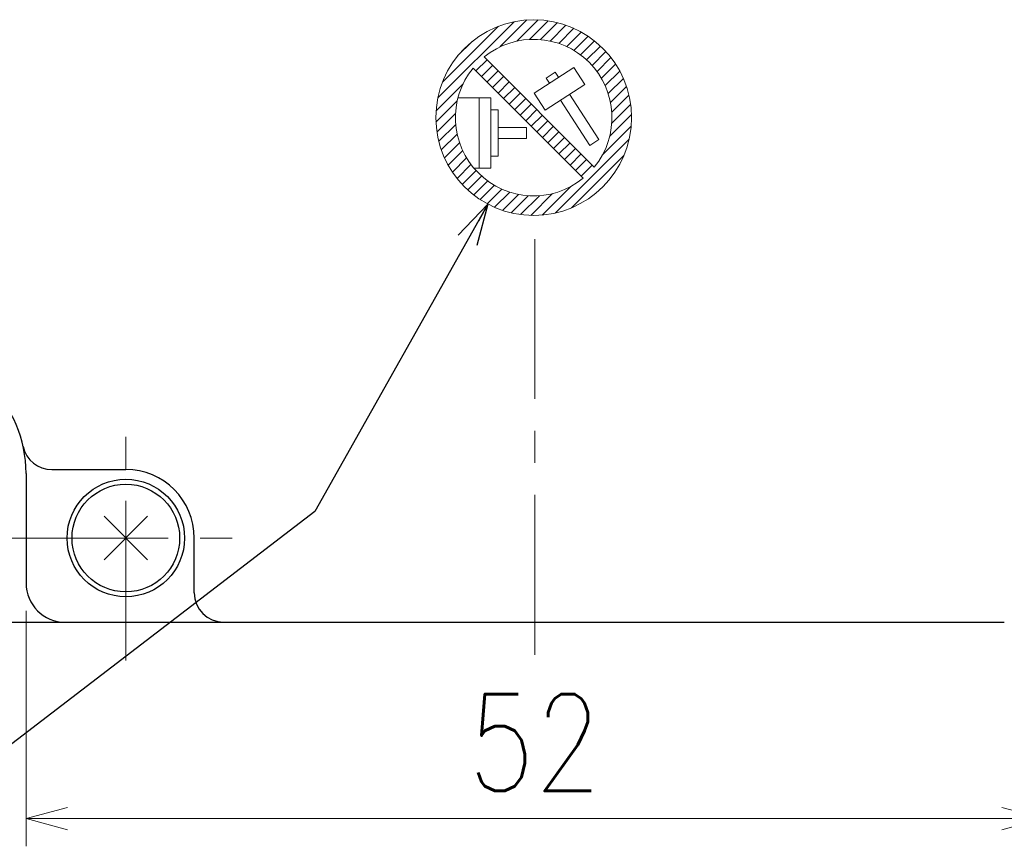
# Model space of a CAD drawing. Header units: millimetres. Extents: x 0 to 594, y 0 to 420.
# Tile 10 of 112: x 138 to 188, y 130 to 173. Entities that reach past the tile are written whole.
import ezdxf

# ---------------------------------------------------------------- set-up
doc = ezdxf.new("R2010")
doc.units = ezdxf.units.MM
doc.header["$LTSCALE"] = 0.257233
doc.linetypes.add('CENTER', pattern=[50.8, 31.75, -6.35, 6.35, -6.35])
doc.layers.add('NoLayerName_001', color=7, linetype='Continuous')
doc.layers.add('NoLayerName_004', color=7, linetype='Continuous')
doc.styles.get("Standard").update_dxf_attribs({"font": 'txt', "bigfont": 'extfont2'})
doc.dimstyles.get("Standard").update_dxf_attribs({"dimtxt": 2.5, "dimasz": 2.5, "dimexe": 1, "dimexo": 1, "dimtad": 1, "dimdec": 3, "dimzin": 0, "dimdsep": 46, "dimtxsty": 'Standard', "dimcen": 2.5, "dimadec": 3, "dimazin": 0, "dimtfac": 0.75, "dimtdec": 3, "dimtmove": 0, "dimatfit": 3, "dimfxl": 1, "dimarcsym": 0})

# ---------------------------------------------------------------- blocks, each defined once
blk = doc.blocks.new('*X20')
at = {"color": 2, "linetype": 'Continuous', "lineweight": 13}
for p, q in [((0.096, 6), (3.992, 9.896)), ((0.331, 6.801), (3.192, 9.661)), ((3.267, 8.605), (4.648, 9.986)), ((4.131, 8.903), (5.22, 9.993)), ((4.786, 8.992), (5.736, 9.943)), ((5.342, 8.983), (6.207, 9.848)), ((5.834, 8.909), (6.643, 9.718)), ((6.277, 8.787), (7.047, 9.557)), ((6.681, 8.625), (7.424, 9.368)), ((7.051, 8.429), (7.775, 9.153)), ((1.109, 8.144), (1.849, 8.884)), ((7.389, 8.202), (8.102, 8.915)), ((7.699, 7.946), (8.406, 8.653)), ((7.98, 7.661), (8.688, 8.369)), ((8.232, 7.347), (8.946, 8.062)), ((2.044, 7.383), (2.61, 7.948)), ((2.327, 7.1), (2.893, 7.665)), ((8.455, 7.005), (9.182, 7.731)), ((2.61, 6.817), (3.176, 7.383)), ((2.893, 6.534), (3.459, 7.1)), ((8.646, 6.631), (9.393, 7.377)), ((0.007, 5.345), (1.387, 6.725)), ((3.176, 6.251), (3.742, 6.817)), ((8.803, 6.222), (9.578, 6.996)), ((8.919, 5.772), (9.735, 6.588)), ((3.459, 5.968), (4.024, 6.534)), ((3.742, 5.685), (4.307, 6.251)), ((8.985, 5.273), (9.861, 6.148)), ((0, 4.772), (1.089, 5.862)), ((4.024, 5.403), (4.59, 5.968)), ((4.307, 5.12), (4.873, 5.685)), ((8.984, 4.706), (9.949, 5.671)), ((0.05, 4.257), (1, 5.207)), ((4.59, 4.837), (5.156, 5.403)), ((4.873, 4.554), (5.439, 5.12)), ((8.877, 4.032), (9.993, 5.148)), ((0.144, 3.785), (1.01, 4.651)), ((5.156, 4.271), (5.721, 4.837)), ((5.439, 3.988), (6.004, 4.554)), ((8.523, 3.113), (9.976, 4.566)), ((0.274, 3.35), (1.084, 4.159)), ((5.721, 3.706), (6.287, 4.271)), ((0.436, 2.945), (1.206, 3.716)), ((6.004, 3.423), (6.57, 3.988)), ((6.096, 0.121), (9.872, 3.896)), ((6.287, 3.14), (6.853, 3.706)), ((0.625, 2.569), (1.368, 3.312)), ((6.57, 2.857), (7.136, 3.423)), ((6.853, 2.574), (7.418, 3.14)), ((6.928, 0.386), (9.606, 3.065)), ((0.839, 2.217), (1.564, 2.942)), ((1.078, 1.89), (1.791, 2.603)), ((7.136, 2.291), (7.701, 2.857)), ((7.418, 2.008), (7.984, 2.574)), ((1.339, 1.586), (2.047, 2.294)), ((1.624, 1.305), (2.332, 2.013)), ((1.931, 1.046), (2.645, 1.761)), ((2.261, 0.811), (2.988, 1.538)), ((2.616, 0.6), (3.362, 1.346)), ((2.996, 0.415), (3.771, 1.19)), ((3.405, 0.257), (4.221, 1.073)), ((3.845, 0.132), (4.72, 1.007)), ((4.322, 0.043), (5.287, 1.008)), ((4.844, 0), (5.96, 1.116)), ((5.426, 0.016), (6.879, 1.469))]:
    blk.add_line(p, q, dxfattribs=at)
blk = doc.blocks.new('_OPEN30')
at = {"color": 0, "linetype": 'ByBlock', "lineweight": -2}
for p, q in [((-1, 0.267949), (0, 0)), ((0, 0), (-1, -0.267949)), ((0, 0), (-1, 0))]:
    blk.add_line(p, q, dxfattribs=at)
blk = doc.blocks.new('*D38')
at = {"layer": 'Defpoints', "color": 0}
for p in [(137.953, 143.77), (189.953, 143.77), (137.953, 131.738)]:
    blk.add_point(p, dxfattribs=at)
at = {"layer": 'NoLayerName_001', "color": 0, "linetype": 'Continuous', "lineweight": 13}
for p, q in [((137.953, 142.356), (137.953, 130.324)), ((189.953, 142.356), (189.953, 130.324)), ((187.831, 131.738), (140.074, 131.738))]:
    blk.add_line(p, q, dxfattribs=at)
at = {"layer": 'NoLayerName_001', "color": 0, "lineweight": 13, "xscale": 2.121340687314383, "yscale": 2.121340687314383, "zscale": 2.121340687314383, "rotation": 180}
blk.add_blockref('_OPEN30', (137.953, 131.738), dxfattribs=at)
at = {"layer": 'NoLayerName_001', "color": 0, "lineweight": 13, "xscale": 2.121340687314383, "yscale": 2.121340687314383, "zscale": 2.121340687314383}
blk.add_blockref('_OPEN30', (189.953, 131.738), dxfattribs=at)
at = {"layer": 'NoLayerName_001', "color": 0, "lineweight": 13, "insert": (163.953, 135.627), "char_height": 4.94979, "attachment_point": 5}
blk.add_mtext('\\W0.8000;52', dxfattribs=at)

msp = doc.modelspace()

# ---------------------------------------------------------------- linework, layer by layer
at = {"layer": 'NoLayerName_001', "color": 2, "linetype": 'Continuous', "lineweight": 13}
for p, q in [((161.3669, 170.644), (166.9954, 165.0155)), ((165.9507, 170.1115), (163.924, 168.8004)), ((166.5126, 169.2429), (165.9507, 170.1115)), ((160.8012, 170.0783), (166.4297, 164.4498)), ((165.0023, 169.8634), (164.5391, 169.5637)), ((165.169, 169.6058), (165.0023, 169.8634)), ((166.5126, 169.2429), (164.486, 167.9318)), ((164.7058, 169.3061), (164.5391, 169.5637)), ((164.486, 167.9318), (163.924, 168.8004)), ((167.2256, 166.4268), (165.7309, 168.7372)), ((160.0263, 168.5508), (161.7032, 168.5508)), ((161.1135, 164.9646), (161.1135, 168.5508)), ((161.7032, 164.9646), (161.7032, 168.5508)), ((166.7623, 166.1271), (165.2677, 168.4375)), ((161.7032, 167.937), (162.079, 167.937)), ((162.079, 165.5784), (162.079, 167.937)), ((163.5273, 167.0336), (162.079, 167.0336)), ((163.5273, 166.4818), (163.5273, 167.0336)), ((163.5273, 166.4818), (162.079, 166.4818)), ((166.7623, 166.1271), (167.2256, 166.4268)), ((162.079, 165.5784), (161.7032, 165.5784)), ((160.8435, 164.9646), (161.7032, 164.9646))]:
    msp.add_line(p, q, dxfattribs=at)
at = {"layer": 'NoLayerName_001', "color": 2, "linetype": 'CENTER', "lineweight": 13}
for p, q in [((163.9527, 161.3424), (163.9527, 138.7701)), ((143.0527, 139.8091), (143.0527, 152.0701)), ((137.0527, 146.0701), (149.0527, 146.0701))]:
    msp.add_line(p, q, dxfattribs=at)
at = {"layer": 'NoLayerName_001', "color": 7, "linetype": 'Continuous', "lineweight": 25}
for p, q in [((139.2676, 149.5701), (143.0527, 149.5701)), ((137.9527, 149.3701), (137.9527, 143.7701)), ((141.9415, 147.1813), (144.1639, 144.959)), ((144.1639, 147.1813), (141.9415, 144.959)), ((146.5527, 143.2701), (146.5527, 146.0701)), ((132.1527, 141.7701), (139.9527, 141.7701)), ((139.9527, 141.7701), (187.9527, 141.7701))]:
    msp.add_line(p, q, dxfattribs=at)
at = {"layer": 'NoLayerName_001', "color": 2, "linetype": 'Continuous', "lineweight": 13}
msp.add_circle((163.8983, 167.5469), 5, dxfattribs=at)
at = {"layer": 'NoLayerName_001', "color": 7, "linetype": 'Continuous', "lineweight": 25}
for radius in [3, 2.75]:
    msp.add_circle((143.0527, 146.0701), radius, dxfattribs=at)
at = {"layer": 'NoLayerName_001', "color": 2, "linetype": 'Continuous', "lineweight": 13}
for start, end in [(320.73917, 129.26083), (140.73917, 309.26083)]:
    msp.add_arc((163.8983, 167.5469), 4, start, end, dxfattribs=at)
at = {"layer": 'NoLayerName_001', "color": 7, "linetype": 'Continuous', "lineweight": 25}
for centre, radius, start, end in [((131.5527, 149.3701), 6.4, 0, 90), ((139.2676, 151.0701), 1.5, 192.42667, 270), ((143.0527, 146.0701), 3.5, 0, 90), ((139.9527, 143.7701), 2, 180, 270), ((148.0527, 143.2701), 1.5, 180, 270)]:
    msp.add_arc(centre, radius, start, end, dxfattribs=at)
at = {"layer": 'NoLayerName_004', "color": 7, "linetype": 'Continuous', "lineweight": 25}
msp.add_line((139.9527, 141.7701), (187.9527, 141.7701), dxfattribs=at)

# ---------------------------------------------------------------- block references
at = {"color": 2, "linetype": 'Continuous', "lineweight": 13}
msp.add_blockref('*X20', (158.9034, 162.5491), dxfattribs=at)

# ---------------------------------------------------------------- dimensions: what is measured, and where the dimension line sits
at = {"layer": 'NoLayerName_001', "color": 3, "linetype": 'Continuous', "lineweight": 13}
dim = msp.add_linear_dim(base=(137.9527, 131.7378), p1=(189.9527, 143.7701), p2=(137.9527, 143.7701), angle=180, text='\\W0.8000;<>', dimstyle='Standard', override={"dimtxt": 4.949795, "dimasz": 2.121341, "dimexe": 1.414227, "dimexo": 1.414227, "dimgap": 1.414227, "dimzin": 8, "dimblk": 'OPEN30', "dimclrd": 0, "dimclre": 0, "dimclrt": 0, "dimtp": 0, "dimtm": 0, "dimlwd": 13, "dimlwe": 13}, dxfattribs=at)
dim.commit()
dim.dimension.update_dxf_attribs({"geometry": '*D38', "text_midpoint": (163.9527, 131.7378), "dimtype": 160})

# ---------------------------------------------------------------- leaders
at = {"layer": 'NoLayerName_001', "color": 3, "linetype": 'Continuous', "lineweight": 13, "annotation_type": 0, "has_hookline": 1, "hookline_direction": 1, "text_width": 27.3431}
msp.add_leader([(161.5622, 163.1261), (152.7054, 147.432), (131.4162, 131.1128), (129.2949, 131.1128)], dimstyle='Standard', override={"dimtxt": 4.949795, "dimasz": 2.121341, "dimldrblk": 'OPEN30'}, dxfattribs=at)

doc.saveas('drawing.dxf')
